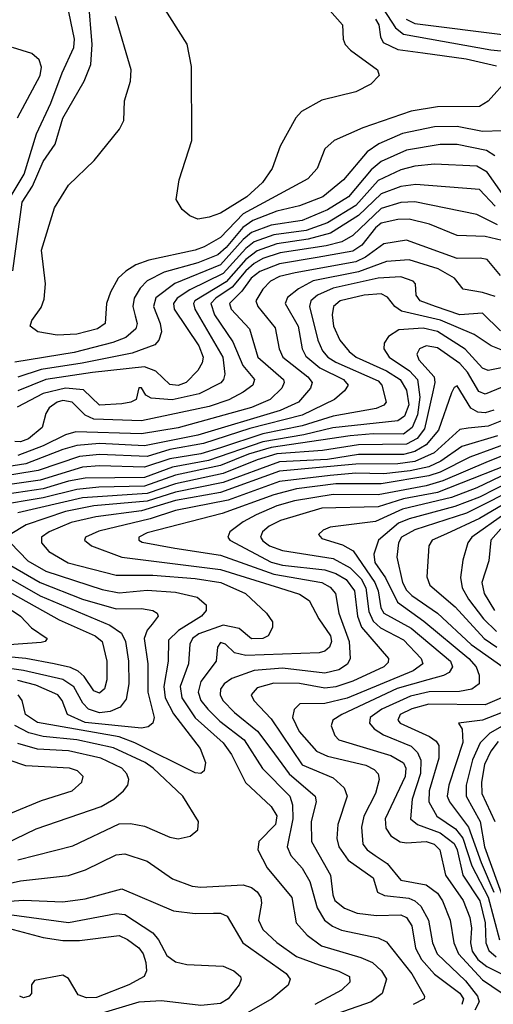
# Model space of a CAD drawing. Extents: x 997028 to 1115134, y 536408 to 618974.
# Tile 110 of 256: x 1023762 to 1025444, y 566866 to 570364. Entities that reach past the tile are written whole.
import ezdxf

# ---------------------------------------------------------------- set-up
doc = ezdxf.new("R2010")
doc.units = 0

msp = doc.modelspace()

# ---------------------------------------------------------------- linework, layer by layer
at = {"layer": '0CON10XD'}
for points in [[(1023728.4, 569731.6), (1023778.4, 569815), (1023821.4, 569958.6), (1023873, 570067), (1023912.6, 570175), (1023954.8, 570265), (1023956.5, 570295), (1023923.6, 570455)], [(1024836.6, 570426.6), (1024908.2, 570345), (1024910.5, 570295), (1024917.5, 570275), (1024936.5, 570255), (1025032.5, 570185), (1025038.8, 570165), (1025009.2, 570135), (1024955, 570107.5), (1024835, 570077.5), (1024762.3, 570037.7), (1024742.6, 570015), (1024687.5, 569915), (1024658.8, 569835), (1024624.2, 569785), (1024568.2, 569735), (1024475, 569676.7), (1024435, 569662.3), (1024395, 569655.5), (1024366.7, 569666.7), (1024339.1, 569689.1), (1024318.1, 569725), (1024327.8, 569795), (1024373.1, 569935), (1024372.5, 570197.5), (1024356.8, 570276.8), (1024225.3, 570485.3)], [(1023738.1, 569471.9), (1023770.9, 569715), (1023807.6, 569772.4), (1023845, 569860.4), (1023888.4, 569921.6), (1023915, 570013.6), (1023991.4, 570145), (1024015.2, 570205), (1024019.8, 570275), (1024006.3, 570435)], [(1025052.4, 570402.4), (1025096.6, 570335), (1025125, 570312), (1025435, 570256.2), (1025495, 570250.5)], [(1025497.5, 570155), (1025425.6, 570074.4), (1025394.2, 570055.8), (1025245, 570054.1), (1025151.7, 570038.3), (1024980.1, 569979.9), (1024879.2, 569935), (1024845.6, 569905), (1024817.9, 569835), (1024785, 569798), (1024555.8, 569674.2), (1024475, 569589.5), (1024416.7, 569556.7), (1024385, 569544.6), (1024221, 569509), (1024175, 569492.6), (1024139.4, 569470.6), (1024112, 569445), (1024084.4, 569395.6), (1024070, 569355), (1024065.4, 569285), (1024037.8, 569265), (1023965, 569246.9), (1023895, 569242.9), (1023826.2, 569255), (1023799.2, 569275), (1023805.7, 569295), (1023838.8, 569341.2), (1023848.5, 569371.5), (1023853.3, 569425), (1023840, 569545), (1023885.6, 569695), (1023935, 569776), (1024027, 569863), (1024116.9, 569975), (1024131.4, 570005), (1024134.4, 570075.6), (1024155.5, 570145), (1024158.2, 570185), (1024101.9, 570375)], [(1025025.2, 570365), (1025037.2, 570345), (1025043, 570303), (1025052.8, 570282.8), (1025105, 570257.9), (1025193.9, 570246.1), (1025346.9, 570225), (1025455, 570200.2)], [(1025134.3, 570365), (1025165, 570350.7), (1025495, 570308.2)], [(1023754.3, 570015), (1023835.2, 570165), (1023838.9, 570195), (1023831.2, 570221.2), (1023805, 570243.1), (1023736.7, 570265)], [(1025475, 569968.9), (1025405, 569967), (1025315, 569983.9), (1025235, 569983.6), (1025121, 569959), (1025037.5, 569922.5), (1024996, 569894), (1024912, 569795), (1024838.7, 569735), (1024755, 569702.2), (1024675, 569683.7), (1024589.8, 569650.2), (1024554.1, 569625.9), (1024495, 569553.9), (1024465, 569528.3), (1024395, 569499.4), (1024275, 569466.5), (1024215, 569436), (1024189.9, 569410.1), (1024168.3, 569375), (1024163.7, 569345), (1024171.5, 569311.5), (1024178.6, 569285), (1024174.1, 569265.9), (1024139.3, 569235), (1024092.9, 569217.1), (1023955, 569181.9), (1023745, 569147)], [(1025449.5, 569879.5), (1025419.1, 569899.1), (1025315, 569919.8), (1025255, 569920.8), (1025135, 569900.6), (1025045, 569859.5), (1025010.1, 569829.9), (1024929.8, 569735), (1024855, 569687.8), (1024765, 569650.5), (1024655, 569633.2), (1024585, 569607.3), (1024555, 569582.3), (1024475, 569492.5), (1024312.9, 569427.1), (1024245, 569375.7), (1024237.2, 569345), (1024261.1, 569285), (1024265.2, 569255), (1024256.6, 569225), (1024241.5, 569208.5), (1024161, 569179), (1023983.7, 569143.7)], [(1025475, 569746), (1025421.5, 569821.5), (1025385, 569843), (1025235, 569850.2), (1025165, 569843.2), (1025115, 569830.6), (1025035, 569792.6), (1024955.9, 569704.1), (1024855, 569642.5), (1024778.7, 569615), (1024665, 569599.6), (1024595, 569575.1), (1024565, 569551.1), (1024485, 569461.6), (1024366.3, 569403.7), (1024320.7, 569375), (1024307.6, 569355), (1024310.5, 569335), (1024398.7, 569205), (1024413.5, 569165), (1024410.5, 569145), (1024395, 569117.3), (1024353.4, 569075), (1024325, 569064.4), (1024295, 569068.1), (1024245.4, 569115.4), (1024205, 569130), (1024020.7, 569110.7), (1023854.5, 569085), (1023755, 569044.9)], [(1025450.7, 569700.8), (1025395, 569760), (1025168.4, 569778.4), (1025115, 569771.4), (1025045, 569745.4), (1024965, 569668.3), (1024865.1, 569604.9), (1024786.4, 569583.6), (1024675, 569567.8), (1024605, 569543.2), (1024565, 569511.6), (1024495, 569432.8), (1024384.5, 569365), (1024379.5, 569355), (1024383.8, 569335), (1024483.9, 569165), (1024490.7, 569105), (1024486.3, 569085), (1024476.2, 569073.8), (1024399.6, 569035), (1024303.5, 569013.5), (1024228.9, 569018.9), (1024210, 569030), (1024195, 569056), (1024185, 569056.2), (1024176, 569015), (1024156.7, 569005), (1024125, 568999.7), (1024045, 568994.4), (1023988.3, 569048.3), (1023925, 569055.1), (1023845, 569035.9), (1023752.9, 568987.1)], [(1025458.7, 569635), (1025385, 569671.4), (1025165, 569716.1), (1025115, 569714.6), (1025045, 569693.3), (1024945, 569597.4), (1024906, 569575), (1024849.7, 569560.3), (1024686.4, 569535), (1024625.1, 569514.9), (1024595, 569498.1), (1024565, 569471.7), (1024516.9, 569413.1), (1024458.4, 569375), (1024440.9, 569355), (1024453.5, 569315), (1024519, 569219), (1024554.9, 569134.9), (1024595.8, 569085), (1024589.4, 569065), (1024555, 569040.4), (1024505, 569012.9), (1024435, 568989.1), (1024195, 568939.3), (1024025, 568944.7), (1023995, 568959.2), (1023947.9, 569005), (1023915, 569011), (1023894.7, 569005), (1023866.4, 568985), (1023854.7, 568965), (1023841.4, 568915), (1023793.6, 568875), (1023765, 568864.1), (1023745, 568865.2)], [(1025515, 569569.5), (1025415, 569594.1), (1025315, 569597.6), (1025216.9, 569636.9), (1025145, 569654.8), (1025105, 569654.5), (1025045, 569640.8), (1025025, 569624.1), (1024977.4, 569562.6), (1024945, 569541), (1024818.8, 569518.8), (1024685, 569496.3), (1024615, 569468.8), (1024584.1, 569445), (1024550.9, 569399.1), (1024507.4, 569355), (1024512.7, 569335), (1024578.6, 569265), (1024607.5, 569165), (1024698.9, 569085), (1024701.4, 569075), (1024692.7, 569055), (1024650.9, 569015), (1024585, 568986.5), (1024325, 568913.8), (1024195, 568892.1), (1023960.9, 568899.1), (1023925, 568889.1), (1023845, 568849.9), (1023755, 568816)], [(1025469.4, 569455), (1025421.9, 569511.9), (1025396.9, 569516.9), (1025315, 569514.8), (1025135, 569580.4), (1025055, 569567.6), (1024990.2, 569519.8), (1024955, 569503.4), (1024740, 569465), (1024685, 569451.2), (1024652.6, 569435), (1024625, 569406), (1024600.7, 569365), (1024607.5, 569345), (1024669.3, 569269.3), (1024683, 569195), (1024696.9, 569165), (1024784.8, 569095), (1024800, 569075), (1024794.2, 569055), (1024752.5, 569005), (1024686.7, 568975), (1024395, 568887.9), (1024205, 568850.2), (1024045, 568858.4), (1023965, 568850.8), (1023915, 568837.2), (1023784, 568786), (1023655, 568766.4)], [(1025450, 569380), (1025405, 569394.8), (1025336.7, 569406.7), (1025306, 569445), (1025248.5, 569478.5), (1025145, 569510.7), (1025065, 569504.9), (1024965, 569468.6), (1024804.2, 569435.8), (1024751.9, 569408.1), (1024712.6, 569377.4), (1024704.3, 569355), (1024751.2, 569275), (1024765.5, 569195), (1024778.1, 569168.1), (1024827.4, 569127.4), (1024911.8, 569085), (1024927.9, 569065), (1024915.2, 569044.8), (1024880, 569015), (1024765, 568959.4), (1024578.7, 568911.3), (1024415, 568857.8), (1024295, 568836.4), (1024215, 568812.5), (1024045, 568819.2), (1023975, 568812.1), (1023827.5, 568762.5), (1023675, 568737.5)], [(1025238.2, 569345), (1025184.5, 569365), (1025170, 569385), (1025167.5, 569425), (1025159.5, 569435), (1025115, 569450), (1025035, 569445.4), (1024875, 569409.5), (1024819, 569385), (1024796, 569365), (1024790.9, 569345), (1024820.3, 569225), (1024836.9, 569186.9), (1024856.5, 569165), (1024885, 569147), (1025035, 569080.6), (1025048.4, 569065), (1025062.7, 569005), (1025055.1, 568994.8), (1025027.6, 568982.4), (1024874.9, 568954.9), (1024765, 568921.1), (1024625, 568892.7), (1024475, 568843.3), (1024405, 568822), (1024295, 568803.6), (1024205, 568773.6), (1024045, 568779.3), (1023985, 568773.7), (1023835, 568728.2), (1023685, 568706.9)], [(1025471.4, 569191.4), (1025435.6, 569205.6), (1025375.9, 569245.9), (1025256.2, 569296.2), (1025117.8, 569327.8), (1025094.5, 569344.5), (1025067.6, 569377.6), (1025045, 569390.4), (1024985, 569385.6), (1024900.4, 569365), (1024875.9, 569345), (1024871.9, 569315), (1024875.8, 569275), (1024899.1, 569225), (1024931.9, 569185), (1024957.1, 569165), (1025065, 569116.5), (1025113.3, 569085), (1025135, 569047.9), (1025144, 568995), (1025128.3, 568955), (1025105, 568938.4), (1024874.1, 568914.1), (1024770.9, 568889.1), (1024625.7, 568864.3), (1024432.1, 568797.9), (1024305, 568774.1), (1024205, 568737.8), (1023995, 568735.3), (1023935, 568724), (1023845, 568696.6), (1023685, 568673.9)], [(1025468.7, 569258.7), (1025405, 569321), (1025325, 569315.7), (1025238.2, 569345)], [(1025485, 569129.5), (1025425, 569118), (1025405, 569125.8), (1025343.8, 569193.8), (1025245, 569255.6), (1025195, 569267.4), (1025107.7, 569262.3), (1025071.3, 569238.7), (1025056.1, 569215), (1025054.7, 569195), (1025073.7, 569165), (1025146.2, 569116.2), (1025175.1, 569085), (1025182.3, 569022.3), (1025175, 568960), (1025155.6, 568915), (1025125, 568891.1), (1025017.4, 568892.6), (1024935, 568885.8), (1024655.5, 568844.5), (1024575, 568819.9), (1024475, 568779.8), (1024315, 568745.4), (1024205, 568706.1), (1024043.5, 568703.5), (1023965, 568695.3), (1023845, 568664.8), (1023675, 568636.8)], [(1025475, 569058.6), (1025415, 569033.1), (1025392.9, 569042.9), (1025352.1, 569112.1), (1025325, 569142.8), (1025245, 569197.7), (1025205, 569205.6), (1025181.8, 569195), (1025171.6, 569175), (1025179, 569155), (1025233.3, 569095), (1025236.1, 569075), (1025228.5, 569041.5), (1025199.7, 568910.3), (1025173.9, 568876.1), (1025135, 568855.3), (1024965, 568853.9), (1024836.8, 568833.2), (1024675, 568821.4), (1024605, 568800.3), (1024485, 568751.5), (1024315.1, 568714.9), (1024215, 568680.4), (1023984.9, 568665.1), (1023755, 568611.9)], [(1023983.7, 569143.7), (1023838.7, 569121.3), (1023755, 569094.1)], [(1025445, 568976.5), (1025415, 568967.5), (1025389.2, 568969.2), (1025364.3, 568984.3), (1025315, 569063.5), (1025305, 569057.5), (1025295, 569037.8), (1025249.3, 568905), (1025205, 568853.3), (1025165, 568830.1), (1025125, 568818.9), (1024965, 568819.7), (1024855, 568801.6), (1024685, 568793.6), (1024485, 568719.8), (1024315.1, 568685.1), (1024215, 568653.2), (1024025, 568636.7), (1023925, 568616.9), (1023785, 568569.3), (1023728.2, 568535)], [(1025485, 568943.3), (1025425, 568919.4), (1025355, 568912.2), (1025325, 568908), (1025233.4, 568825), (1025165.3, 568794.7), (1025105, 568785.8), (1024955, 568785.4), (1024685, 568759.6), (1024475, 568684.1), (1024315, 568655.4), (1024195, 568618.9), (1024032.5, 568597.5), (1023945, 568577.6), (1023866.7, 568545), (1023839.7, 568525), (1023839.1, 568505), (1023866.1, 568475), (1023934.6, 568434.6), (1024105, 568390.5), (1024235, 568390.1), (1024385, 568378.9), (1024476.5, 568365), (1024563.8, 568325), (1024638.6, 568255), (1024659.2, 568225), (1024659.2, 568205), (1024644.2, 568175), (1024625.7, 568165), (1024585, 568164.3), (1024541.6, 568201.6), (1024485, 568213), (1024398.3, 568181.7), (1024375.7, 568165), (1024365.6, 568145), (1024361.1, 568075), (1024332.3, 567995), (1024337.3, 567955), (1024385, 567883.2), (1024484.8, 567795), (1024513.8, 567753.8), (1024564, 567654), (1024655, 567568.2), (1024675, 567535.6), (1024670.2, 567505), (1024611.1, 567445), (1024607.6, 567415), (1024640.9, 567350.9), (1024727.9, 567245), (1024743.8, 567155), (1024782.3, 567112.3), (1024833.8, 567073.8), (1024972.8, 567032.8), (1025014.5, 567014.5), (1025047.1, 566985), (1025064.1, 566955), (1025048.8, 566905), (1025010, 566875), (1024814.1, 566805.9)], [(1025459.1, 568885), (1025332, 568848), (1025257.2, 568795), (1025215, 568775.9), (1025148.8, 568761.2), (1025055, 568750.9), (1024955, 568752.5), (1024864.6, 568744.6), (1024685, 568723.2), (1024502.5, 568657.5), (1024315, 568620.4), (1024225, 568590.9), (1024042.8, 568547.2), (1023995.6, 568525), (1023991.9, 568515), (1024016.7, 568495), (1024124.2, 568455), (1024475, 568411.2), (1024684.4, 568345.6), (1024755, 568323.5), (1024790.3, 568300.3), (1024824.3, 568235), (1024865.5, 568175), (1024869.5, 568155), (1024861.8, 568135), (1024845, 568120.5), (1024825, 568115.2), (1024565.1, 568105.1), (1024525.2, 568115.2), (1024493.1, 568145), (1024475, 568150.9), (1024464, 568135), (1024460, 568085), (1024405, 568012.7), (1024395.2, 567975), (1024405.8, 567945.8), (1024430.4, 567915), (1024472.2, 567872.2), (1024559.4, 567805), (1024624.2, 567704.2), (1024721.1, 567605), (1024730.2, 567575), (1024731.4, 567525), (1024711.9, 567425), (1024725.3, 567395), (1024765, 567350.3), (1024792, 567302), (1024818.3, 567208.3), (1024844.6, 567164.6), (1024873.1, 567143.1), (1024905, 567129), (1025035, 567102.5), (1025065, 567087.8), (1025155, 566974.7), (1025199.2, 566895), (1025198.2, 566885), (1025158.8, 566865)], [(1025528.5, 568871.5), (1025360.2, 568809.8), (1025255, 568756.9), (1025215, 568743.1), (1025045, 568714.4), (1024885.1, 568715.1), (1024745, 568697.6), (1024665, 568676.4), (1024480.9, 568609.1), (1024215, 568540.7), (1024185.4, 568525), (1024185.5, 568515), (1024197.5, 568507.5), (1024313, 568487), (1024475, 568461.6), (1024665, 568393.6), (1024834.5, 568365), (1024865, 568348.4), (1024882.9, 568325), (1024895.6, 568255), (1024931.4, 568155), (1024935.8, 568095), (1024925.7, 568074.3), (1024895, 568054.2), (1024845, 568042.6), (1024695, 568060.1), (1024595, 568051.8), (1024515, 568023.7), (1024487.9, 568005), (1024474.8, 567985), (1024473.5, 567965), (1024483.9, 567945), (1024525, 567902.6), (1024606.7, 567836.7), (1024653.5, 567773.5), (1024719.3, 567685), (1024811.1, 567605), (1024814.2, 567585), (1024796.8, 567515), (1024797.6, 567445), (1024865.2, 567325), (1024873.4, 567255), (1024881.4, 567235), (1024915, 567208), (1024960.2, 567190.2), (1025029, 567181), (1025115, 567183.4), (1025135, 567174.3), (1025154.8, 567145), (1025167.8, 567065), (1025188.5, 567025), (1025235, 566972.7), (1025325, 566906.1), (1025338.2, 566885), (1025331.5, 566865)], [(1025569.1, 568850.9), (1025425, 568794.7), (1025265, 568725.4), (1025205, 568708.1), (1025035, 568675.3), (1024875, 568676.7), (1024737.9, 568655), (1024675, 568636.3), (1024601.8, 568605), (1024555, 568580.2), (1024508, 568545), (1024501.1, 568525), (1024508.7, 568515), (1024655, 568436.3), (1024695, 568425.5), (1024845, 568409.8), (1024885, 568396.3), (1024921.1, 568375), (1024951.4, 568335), (1024961.3, 568245), (1024976.2, 568206.2), (1025072, 568095), (1025070.3, 568079.7), (1025054.6, 568065), (1024945, 568013.5), (1024885, 567993.8), (1024845, 567988.6), (1024755, 568005.4), (1024665, 568006.6), (1024605, 567990), (1024584, 567965), (1024593.2, 567945), (1024655, 567880.3), (1024765, 567717), (1024875, 567670.8), (1024914.7, 567635), (1024925.3, 567605), (1024892, 567505), (1024888.7, 567455), (1024895.2, 567425), (1024928.5, 567378.5), (1025016.7, 567315), (1025032.9, 567265), (1025057.6, 567252.4), (1025143.2, 567243.2), (1025165, 567234), (1025186.7, 567215), (1025214.1, 567165), (1025227.6, 567085), (1025244.1, 567045), (1025345, 566950), (1025387.8, 566895), (1025393.6, 566875), (1025377.8, 566845)], [(1025576, 568815), (1025245, 568684.1), (1025125, 568662), (1025035, 568633.8), (1024835, 568628.5), (1024688.5, 568585), (1024647.8, 568565), (1024624.7, 568545), (1024617.3, 568525), (1024625, 568511.9), (1024648.8, 568495), (1024695, 568478), (1024875, 568450), (1024935, 568416.7), (1024975, 568377.1), (1024991.6, 568345), (1025002, 568262), (1025016.6, 568226.6), (1025043, 568203), (1025125, 568161.1), (1025187.6, 568095), (1025193.1, 568075), (1025159.3, 568050.7), (1024925, 567953.2), (1024845, 567934.6), (1024756.4, 567933.6), (1024737.2, 567912.8), (1024730.9, 567885), (1024754.9, 567834.9), (1024815.8, 567765.8), (1024855, 567748.1), (1024991.1, 567715), (1025020.5, 567700.5), (1025035.3, 567685), (1025038.6, 567665), (1025025.7, 567615), (1024984, 567535), (1024976, 567495), (1024980.2, 567435), (1024995.8, 567415), (1025024.5, 567394.5), (1025066.5, 567366.5), (1025115, 567307.6), (1025205, 567291), (1025245, 567261.2), (1025263.3, 567233.3), (1025290.6, 567165), (1025303.3, 567085), (1025320.2, 567045), (1025405, 566953.4), (1025504.2, 566885)], [(1025496.4, 568753.6), (1025385, 568700.8), (1025295, 568666.3), (1025121.6, 568625), (1025025, 568581.6), (1024865, 568561.6), (1024839.1, 568550.9), (1024823.1, 568535), (1024835, 568521.1), (1024908.6, 568498.6), (1024946.4, 568476.4), (1025023.6, 568365), (1025034.7, 568335), (1025044.3, 568275), (1025055.1, 568255.1), (1025151.8, 568201.8), (1025292, 568085), (1025299.3, 568065), (1025286.7, 568045), (1025266.3, 568033.7), (1025211, 568019), (1025102.3, 567987.7), (1024906, 567895), (1024873.6, 567875), (1024868.2, 567855), (1024880.5, 567820.5), (1024895.7, 567805), (1025080.3, 567750.3), (1025125, 567723.4), (1025133.4, 567705), (1025131.1, 567675), (1025060, 567525), (1025062.1, 567492.1), (1025079.6, 567465), (1025113.1, 567443.1), (1025135, 567439.2), (1025205, 567444.8), (1025234, 567435), (1025254, 567415), (1025273.8, 567325), (1025336.8, 567235), (1025360.2, 567175), (1025366.4, 567136.4), (1025362.4, 567085), (1025369.1, 567055), (1025389.3, 567025), (1025420.9, 567000.9), (1025525, 566948.1)], [(1025505.4, 568724.6), (1025395, 568667.9), (1025306.9, 568635), (1025145, 568591.1), (1025107.3, 568575), (1025036.6, 568515), (1025019.5, 568465), (1025023.4, 568435), (1025061.5, 568381.5), (1025103.8, 568295), (1025197.2, 568227.2), (1025357.3, 568095), (1025382.7, 568065), (1025393.7, 568035), (1025393.1, 568005), (1025367.1, 567985), (1025323.1, 567976.9), (1025216.1, 567976.1), (1025149.1, 567960.9), (1025048.2, 567915), (1025006.2, 567885), (1025003.7, 567865), (1025020.9, 567845), (1025053.8, 567823.8), (1025152.5, 567782.5), (1025175, 567760), (1025186.2, 567733.8), (1025185.7, 567685.7), (1025155.2, 567595.2), (1025149.7, 567525), (1025174.6, 567505), (1025255.5, 567475.5), (1025305, 567437), (1025315.3, 567415), (1025335.6, 567325), (1025396.3, 567233.7), (1025415.3, 567155), (1025417, 567085), (1025427.4, 567057.4), (1025453.3, 567035)], [(1025549.1, 568710.9), (1025348.7, 568611.3), (1025165, 568552.1), (1025118.3, 568525), (1025107.5, 568505), (1025101, 568455), (1025121.5, 568365), (1025135, 568337.7), (1025155, 568317.8), (1025245.7, 568255.7), (1025365, 568144.6), (1025477.4, 568065)], [(1025501.4, 568655), (1025395, 568591.6), (1025277.8, 568537.8), (1025226.2, 568515), (1025214.7, 568495.3), (1025207.8, 568385), (1025218.4, 568355), (1025307.9, 568277.9), (1025411.1, 568165), (1025455.7, 568135)], [(1025485, 568608.4), (1025368, 568525), (1025353.4, 568505), (1025335.7, 568444.3), (1025327.4, 568382.6), (1025333.6, 568345), (1025355.5, 568305), (1025408.8, 568235), (1025455, 568190.9)], [(1025470.4, 568555), (1025434.5, 568515), (1025428.2, 568441.8), (1025403.4, 568365), (1025411.1, 568325), (1025448.2, 568265)], [(1023729.5, 568505), (1023791.5, 568441.5), (1023855, 568405.1), (1024055, 568339.7), (1024115, 568328), (1024215, 568337.1), (1024315, 568330.3), (1024392.3, 568312.3), (1024423.8, 568285), (1024423.8, 568265), (1024408, 568245), (1024325.7, 568194.3), (1024290.7, 568159.3), (1024289.6, 568085), (1024273.5, 567995), (1024278.6, 567955), (1024307.9, 567897.9), (1024402.7, 567775), (1024421.8, 567725), (1024416.5, 567695), (1024405, 567686.5), (1024385, 567688.8), (1024170.5, 567795), (1024115.7, 567815.8), (1023825, 567867.1), (1023782.5, 567895), (1023770.7, 567945), (1023756.9, 567965)], [(1023645, 568424.9), (1023835, 568316.9), (1024082.5, 568212.5), (1024123, 568185), (1024138.1, 568155), (1024148.8, 568085), (1024149.8, 568005), (1024139.6, 567950.4), (1024118.3, 567921.7), (1024083.6, 567906.4), (1024045, 567901.2), (1024005.8, 567915), (1023986.4, 567936.4), (1023954.4, 567994.4), (1023915, 568020), (1023775, 568051.3), (1023575, 568080.8)], [(1023730.4, 568425), (1023835, 568364.1), (1023985, 568305.7), (1024105, 568271.2), (1024195, 568272.3), (1024234.8, 568264.8), (1024250, 568255), (1024253.5, 568245), (1024233, 568217), (1024214.7, 568195), (1024204.4, 568165), (1024217.3, 568075), (1024217.6, 567975), (1024239.1, 567885), (1024234.8, 567865.2), (1024218.8, 567851.2), (1024195, 567847.4), (1023995, 567867.2), (1023931.6, 567895), (1023912.5, 567945), (1023897.1, 567965), (1023819.4, 567999.4), (1023755, 568016.9)], [(1023645, 568374.6), (1023902.3, 568232.3), (1024029.7, 568175), (1024054.8, 568155), (1024071.5, 568085), (1024071.5, 568018.5), (1024063.3, 567986.7), (1024045, 567970.8), (1024025, 567979.7), (1023990.8, 568030.8), (1023969.1, 568049.1), (1023942, 568062), (1023884, 568076), (1023784, 568094), (1023564.5, 568114.5)], [(1023735.9, 568265), (1023764.7, 568245), (1023803.9, 568203.9), (1023859.4, 568165), (1023852, 568155), (1023838.1, 568151.9), (1023725, 568143.2)], [(1025497.8, 567965), (1025415, 567930), (1025215, 567931.9), (1025155, 567916.2), (1025113.2, 567895), (1025104.2, 567875), (1025113.5, 567865), (1025217.7, 567817.7), (1025241, 567801), (1025250, 567785), (1025250.1, 567740.1), (1025215.4, 567625), (1025214.9, 567584.9), (1025243.3, 567535), (1025309.6, 567489.6), (1025336, 567456), (1025367.7, 567357.7), (1025425, 567246.7), (1025465.4, 567095.4)], [(1025555, 567933.2), (1025405, 567875.4), (1025320, 567865), (1025332.9, 567842.9), (1025335.6, 567795.6), (1025286.2, 567645), (1025280, 567605), (1025288.3, 567585), (1025355.4, 567495.4), (1025400.7, 567369.3), (1025445.2, 567265)], [(1023755, 567379.3), (1023951.3, 567428.7), (1024115, 567506.7), (1024155, 567508.4), (1024205, 567498.4), (1024295, 567460), (1024325, 567453.5), (1024366.8, 567463.2), (1024394.3, 567485.7), (1024396.9, 567515), (1024340.9, 567605), (1024235.7, 567705), (1024207.3, 567725), (1024095, 567777), (1023965, 567805.8), (1023845, 567817.9), (1023795, 567830.5), (1023745, 567856.3)], [(1025475.4, 567854.6), (1025430.9, 567829.1), (1025397.3, 567795), (1025369.6, 567735), (1025347.8, 567645), (1025347.3, 567605), (1025396.7, 567515), (1025412.5, 567425), (1025482.8, 567232.8)], [(1025460.8, 567799.2), (1025434.9, 567765.1), (1025412.4, 567717.6), (1025401.6, 567655), (1025403, 567615), (1025449.1, 567515)], [(1023595, 567380.5), (1023820.8, 567489.2), (1024051, 567569), (1024096.2, 567595), (1024130.6, 567625), (1024145.6, 567645), (1024149.6, 567665), (1024142.7, 567685), (1024125, 567705.2), (1024050.1, 567740.1), (1023935, 567766.6), (1023825, 567772.7), (1023755, 567792.6)], [(1023675, 567522.4), (1023839.9, 567590.1), (1023948, 567625), (1023982.9, 567655), (1023986.9, 567675), (1023967.1, 567695), (1023938.8, 567705), (1023783.4, 567713.4), (1023725, 567733)], [(1023618.3, 567271.7), (1023765, 567304.8), (1023935, 567323.3), (1023996.2, 567343.8), (1024105, 567397.4), (1024135, 567401.1), (1024214.4, 567374.4), (1024305, 567311.6), (1024375, 567286.2), (1024405, 567281.7), (1024555, 567291), (1024585, 567281.2), (1024605, 567265.3), (1024617.7, 567245), (1024620.2, 567225), (1024610, 567165), (1024625, 567132.2), (1024675.1, 567085.1), (1024745, 567036), (1024825.9, 567005.9), (1024895, 566984.4), (1024932.7, 566965), (1024934.6, 566945), (1024905, 566916.2), (1024810.4, 566865)], [(1023622.5, 567225), (1023775, 567235.5), (1023915, 567230), (1023995, 567240.9), (1024125, 567276.2), (1024308, 567198), (1024385, 567188.1), (1024449.8, 567190.2), (1024475, 567189.5), (1024499, 567179), (1024554.6, 567085), (1024708.2, 566975), (1024722.5, 566955), (1024715, 566934.5), (1024657.7, 566885), (1024505, 566798)], [(1023716.9, 567186.9), (1023935, 567157.3), (1024105, 567188.8), (1024135, 567185.5), (1024235, 567120), (1024255.4, 567095.4), (1024285, 567040), (1024315, 567016.5), (1024355, 567008.1), (1024485, 567001.1), (1024522.2, 566985), (1024545.5, 566965), (1024548.5, 566955), (1024541.5, 566935), (1024502.7, 566885), (1024475, 566869.2), (1024405, 566861.9), (1024265, 566878.8), (1024185, 566874.1), (1024055, 566835.1)], [(1023685, 567145.8), (1023845, 567103), (1023915, 567092.2), (1023975, 567093.3), (1024115, 567110.7), (1024145, 567096.6), (1024185, 567066.5), (1024200.8, 567045), (1024210, 567015), (1024212.3, 566985), (1024203.6, 566965), (1024149.1, 566935), (1024035, 566890), (1023999.1, 566889.1), (1023969.2, 566899.2), (1023935, 566957.5), (1023915, 566970), (1023815, 566951.2), (1023803.8, 566935), (1023803.8, 566905), (1023796.2, 566895), (1023775, 566889.1), (1023762.1, 566895)]]:
    msp.add_lwpolyline(points, dxfattribs=at)

doc.saveas('drawing.dxf')
